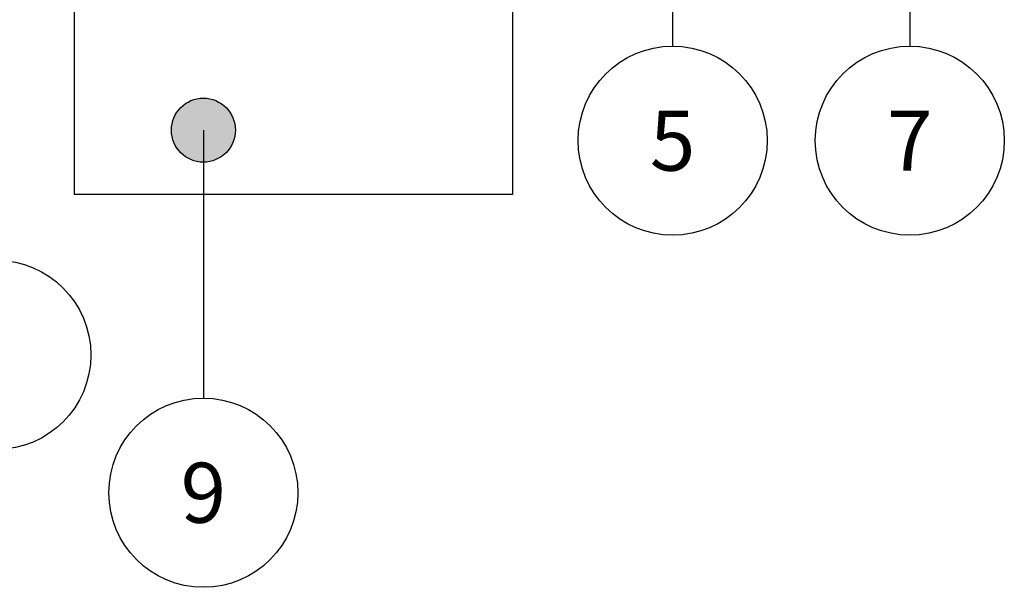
# Paper-space layout '113851GY001' of a CAD drawing. Header units: feet. Extents: x 0 to 55.7, y 0 to 22.
# Tile 5 of 21: x 3.9 to 6.2, y 16.8 to 18.2. Entities that reach past the tile are written whole.
import ezdxf

# ---------------------------------------------------------------- set-up
doc = ezdxf.new("R2010")
doc.units = ezdxf.units.FT
doc.header["$MEASUREMENT"] = 0
doc.layers.add('C-ANNO-TEXT', color=7, linetype='Continuous')
doc.layers.add('TX_P_1', color=7, linetype='Continuous')
doc.styles.add('Slanted-Normal', font='font31.shx', dxfattribs={"height": 0.14})

psp = doc.layouts.new('113851GY001')

# ---------------------------------------------------------------- hatches: boundary and pattern name
at = {"layer": 'C-ANNO-TEXT'}
h = psp.add_hatch(color=256, dxfattribs=at)
h.dxf.hatch_style = 1
edge = h.paths.add_edge_path()
edge.add_arc((4.30365, 17.89979), 0.075, 0, 360)

# ---------------------------------------------------------------- linework, layer by layer
for p, q in [((5.40314, 18.87842), (5.40314, 18.0967)), ((5.95879, 18.7245), (5.95879, 18.0967)), ((4.00078, 18.19182), (4.00078, 17.74872)), ((5.02771, 18.19182), (5.02771, 17.74872)), ((4.30365, 17.89979), (4.30365, 17.27199)), ((5.02771, 17.74872), (4.00078, 17.74872))]:
    psp.add_line(p, q, dxfattribs=at)
psp.add_circle((4.30365, 17.89979), 0.075, dxfattribs=at)
at = {"layer": 'TX_P_1'}
for centre in [(5.40314, 17.8752), (5.95879, 17.8752), (3.81857, 17.37341), (4.30365, 17.05049)]:
    psp.add_circle(centre, 0.2215, dxfattribs=at)

# ---------------------------------------------------------------- texts
at = {"layer": 'C-ANNO-TEXT', "char_height": 0.1407, "attachment_point": 5, "style": 'Slanted-Normal'}
for s, heights, insert in [('5', [0], (5.40314, 17.8752)), ('7', [0.07035], (5.95879, 17.8752)), ('9', [0], (4.30365, 17.05049))]:
    psp.add_mtext_dynamic_manual_height_columns(s, width=0.1066232, gutter_width=1.005, heights=heights, dxfattribs=dict(at, insert=insert))

doc.saveas('drawing.dxf')
